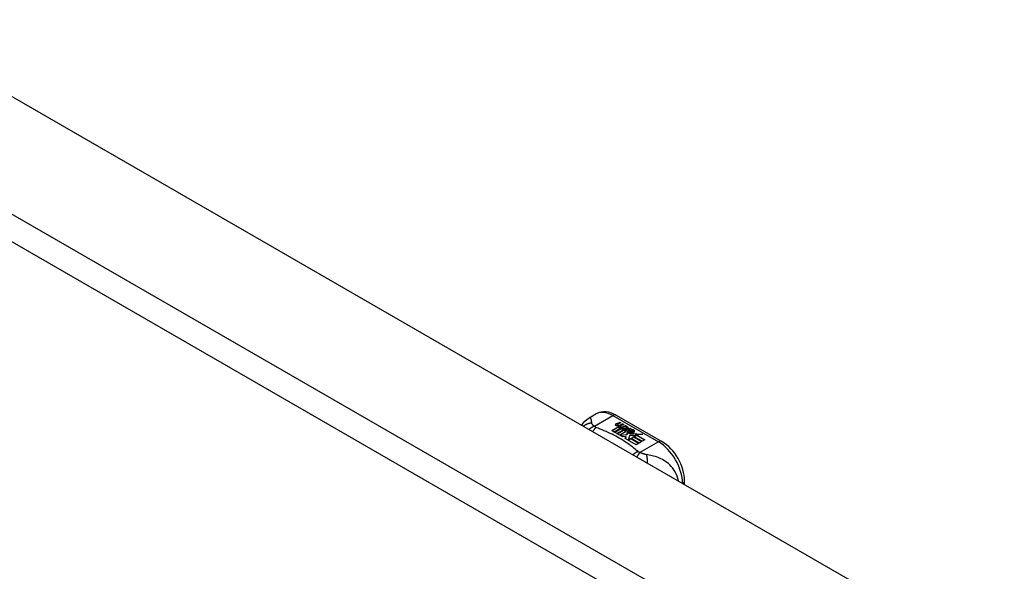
# Model space of a CAD drawing. Header units: inches. Extents: x 19 to 626, y 56 to 294.
# Tile 239 of 256: x 573.36 to 579.07, y 259.56 to 262.76. Entities that reach past the tile are written whole.
import ezdxf

# ---------------------------------------------------------------- set-up
doc = ezdxf.new("R2010")
doc.units = ezdxf.units.IN
doc.header["$MEASUREMENT"] = 0
doc.layers.add('Visible Edges(ANSI)', color=7, linetype='Continuous', lineweight=25)
doc.layers.add('Visible Tangent Edges(ANSI)', color=7, linetype='Continuous', lineweight=25)

msp = doc.modelspace()

# ---------------------------------------------------------------- linework, layer by layer
at = {"layer": 'Visible Edges(ANSI)'}
for p, q in [((533.1409, 285.4434), (579.5306, 258.7293)), ((576.6583, 260.45), (576.6984, 260.4731)), ((576.8163, 260.4653), (577.0807, 260.313)), ((576.7899, 260.3763), (576.8274, 260.3978)), ((576.8274, 260.3962), (576.7913, 260.3754)), ((576.842, 260.3902), (576.8039, 260.3682)), ((576.8059, 260.3671), (576.844, 260.389)), ((576.844, 260.3874), (576.8073, 260.3662)), ((576.8176, 260.4168), (576.8369, 260.4243)), ((576.8369, 260.4227), (576.8176, 260.4152)), ((576.8629, 260.3838), (576.8199, 260.359)), ((576.8208, 260.41), (576.8208, 260.4084)), ((576.8219, 260.3579), (576.8683, 260.3846)), ((576.8664, 260.3819), (576.8233, 260.357)), ((576.8431, 260.4207), (576.824, 260.413)), ((576.8274, 260.3978), (576.8274, 260.3962)), ((576.8294, 260.4073), (576.8294, 260.4057)), ((576.8294, 260.4057), (576.8294, 260.404)), ((576.8394, 260.395), (576.8362, 260.3935)), ((576.8362, 260.3935), (576.842, 260.3902)), ((576.8362, 260.3935), (576.8362, 260.3919)), ((576.8406, 260.3893), (576.8362, 260.3919)), ((576.8366, 260.4009), (576.8366, 260.3993)), ((576.8369, 260.4243), (576.8431, 260.4207)), ((576.8369, 260.4243), (576.8369, 260.4227)), ((576.8414, 260.4201), (576.8369, 260.4227)), ((576.8393, 260.3933), (576.8442, 260.3957)), ((576.8446, 260.3902), (576.8393, 260.3933)), ((576.8589, 260.4116), (576.8398, 260.4039)), ((576.8402, 260.4102), (576.8527, 260.4152)), ((576.8527, 260.4136), (576.8402, 260.4085)), ((576.8402, 260.4102), (576.8402, 260.4085)), ((576.8442, 260.394), (576.8408, 260.3924)), ((576.8442, 260.3957), (576.8428, 260.3965)), ((576.844, 260.389), (576.8545, 260.383)), ((576.844, 260.389), (576.844, 260.3874)), ((576.8545, 260.3814), (576.844, 260.3874)), ((576.8442, 260.3957), (576.8442, 260.394)), ((576.8749, 260.4024), (576.8446, 260.3902)), ((576.8473, 260.3886), (576.8713, 260.3892)), ((576.855, 260.3842), (576.8473, 260.3886)), ((576.8713, 260.3876), (576.8501, 260.3871)), ((576.8527, 260.4152), (576.8589, 260.4116)), ((576.8527, 260.4152), (576.8527, 260.4136)), ((576.8573, 260.4109), (576.8527, 260.4136)), ((576.8545, 260.383), (576.8629, 260.3838)), ((576.8545, 260.383), (576.8545, 260.3814)), ((576.8595, 260.3818), (576.8545, 260.3814)), ((576.87, 260.3856), (576.855, 260.3842)), ((576.8562, 260.401), (576.8687, 260.406)), ((576.8687, 260.4044), (576.8562, 260.3993)), ((576.8683, 260.3846), (576.8635, 260.3778)), ((576.866, 260.3779), (576.871, 260.385)), ((576.871, 260.3834), (576.8668, 260.3774)), ((576.8687, 260.406), (576.8749, 260.4024)), ((576.8687, 260.406), (576.8687, 260.4044)), ((576.8732, 260.4017), (576.8687, 260.4044)), ((576.871, 260.385), (576.87, 260.3856)), ((576.871, 260.385), (576.871, 260.3834)), ((576.8713, 260.3892), (576.8782, 260.4005)), ((576.8782, 260.3989), (576.8713, 260.3876)), ((576.8713, 260.3892), (576.8713, 260.3876)), ((576.8797, 260.3845), (576.8736, 260.3735)), ((576.8782, 260.4005), (576.8858, 260.3961)), ((576.8782, 260.4005), (576.8782, 260.3989)), ((576.8849, 260.395), (576.8782, 260.3989)), ((576.9045, 260.3854), (576.8797, 260.3845)), ((576.8858, 260.3961), (576.8802, 260.3888)), ((576.8802, 260.3888), (576.8813, 260.3882)), ((576.8802, 260.3888), (576.8802, 260.3872)), ((576.8813, 260.3865), (576.8802, 260.3872)), ((576.8813, 260.3882), (576.8968, 260.3898)), ((576.8813, 260.3882), (576.8813, 260.3865)), ((576.8968, 260.3881), (576.8813, 260.3865)), ((576.8968, 260.3898), (576.9045, 260.3854)), ((576.8968, 260.3898), (576.8968, 260.3881)), ((576.9018, 260.3853), (576.8968, 260.3881)), ((576.9015, 260.3807), (576.9057, 260.3832)), ((576.9057, 260.3816), (576.9034, 260.3802)), ((576.9057, 260.3832), (576.9057, 260.3816)), ((576.8039, 260.3682), (576.7899, 260.3763)), ((576.8199, 260.359), (576.8059, 260.3671)), ((576.8534, 260.3397), (576.8219, 260.3579)), ((576.8741, 260.3717), (576.8366, 260.3501)), ((576.8366, 260.3501), (576.877, 260.3534)), ((576.8366, 260.3501), (576.8366, 260.3494)), ((576.877, 260.3518), (576.8381, 260.3485)), ((576.8723, 260.343), (576.8534, 260.3397)), ((576.8635, 260.3778), (576.8741, 260.3717)), ((576.8635, 260.3778), (576.8635, 260.3761)), ((576.8727, 260.3708), (576.8635, 260.3761)), ((576.8736, 260.3735), (576.866, 260.3779)), ((576.8683, 260.3311), (576.8723, 260.343)), ((576.9313, 260.2948), (576.8683, 260.3311)), ((576.8723, 260.3414), (576.8687, 260.3309)), ((576.8723, 260.343), (576.8723, 260.3414)), ((576.877, 260.3534), (576.8813, 260.3671)), ((576.8813, 260.3655), (576.877, 260.3518)), ((576.877, 260.3534), (576.877, 260.3518)), ((576.8813, 260.3671), (576.8813, 260.3655)), ((576.893, 260.3464), (576.8851, 260.3218)), ((576.8851, 260.3218), (576.8999, 260.3303)), ((576.8999, 260.3287), (576.8862, 260.3208)), ((576.8892, 260.3703), (576.8892, 260.3687)), ((576.8927, 260.3793), (576.8927, 260.3776)), ((576.8927, 260.3793), (576.91, 260.3693)), ((576.91, 260.3677), (576.8927, 260.3776)), ((576.9155, 260.3487), (576.893, 260.3464)), ((576.905, 260.3673), (576.8937, 260.3738)), ((576.8992, 260.3612), (576.8971, 260.3562)), ((576.8971, 260.3562), (576.9326, 260.3596)), ((576.9302, 260.3577), (576.8971, 260.3546)), ((576.8971, 260.3562), (576.8971, 260.3546)), ((576.8999, 260.3303), (576.9465, 260.3035)), ((576.8999, 260.3303), (576.8999, 260.3287)), ((576.9451, 260.3027), (576.8999, 260.3287)), ((576.9019, 260.3315), (576.9171, 260.3402)), ((576.9485, 260.3047), (576.9019, 260.3315)), ((576.9171, 260.3386), (576.9033, 260.3307)), ((576.905, 260.3673), (576.905, 260.3657)), ((576.91, 260.3693), (576.91, 260.3677)), ((576.9328, 260.3492), (576.9117, 260.3454)), ((576.9117, 260.3454), (576.9155, 260.3487)), ((576.9133, 260.3726), (576.9133, 260.3709)), ((576.9155, 260.347), (576.9141, 260.3458)), ((576.9155, 260.3487), (576.9155, 260.347)), ((576.9171, 260.3402), (576.9636, 260.3134)), ((576.9171, 260.3402), (576.9171, 260.3386)), ((576.9622, 260.3126), (576.9171, 260.3386)), ((576.9192, 260.3414), (576.9328, 260.3492)), ((576.9657, 260.3146), (576.9192, 260.3414)), ((576.9328, 260.3476), (576.9206, 260.3406)), ((576.9326, 260.3596), (576.9269, 260.3552)), ((576.9269, 260.3552), (576.9693, 260.3559)), ((576.9269, 260.3552), (576.9269, 260.3536)), ((576.9595, 260.3541), (576.9269, 260.3536)), ((576.9328, 260.3492), (576.9328, 260.3476)), ((576.9693, 260.3559), (576.9351, 260.3497)), ((576.9351, 260.3497), (576.9808, 260.3233)), ((576.9351, 260.3497), (576.9351, 260.348)), ((576.9794, 260.3225), (576.9351, 260.348)), ((576.9808, 260.3233), (576.9657, 260.3146)), ((576.8851, 260.3218), (576.8851, 260.3215)), ((576.9465, 260.3035), (576.9313, 260.2948)), ((576.9636, 260.3134), (576.9485, 260.3047)), ((577.2118, 260.0647), (577.2118, 260.0861))]:
    msp.add_line(p, q, dxfattribs=at)
at = {"layer": 'Visible Edges(ANSI)', "flags": 128}
for points in [[(576.6168, 260.4073), (576.6247, 260.4198), (576.6343, 260.4313), (576.6457, 260.4415), (576.6583, 260.45)], [(576.8163, 260.4653), (576.8022, 260.4726), (576.7878, 260.4784), (576.773, 260.4827), (576.7579, 260.4851), (576.7426, 260.4856), (576.7274, 260.4838), (576.7125, 260.4797), (576.6984, 260.4731)], [(577.2118, 260.0861), (577.2111, 260.1022), (577.2092, 260.1185), (577.206, 260.1349), (577.2017, 260.1514), (577.1963, 260.1678), (577.1898, 260.1841), (577.1823, 260.2), (577.1739, 260.2156), (577.1646, 260.2306), (577.1546, 260.2451), (577.1437, 260.2588), (577.1323, 260.2717), (577.1202, 260.2836), (577.1075, 260.2946), (577.0943, 260.3044), (577.0807, 260.313)]]:
    msp.add_lwpolyline(points, dxfattribs=at)
at = {"layer": 'Visible Edges(ANSI)'}
for centre, major_axis, start_param, end_param in [((576.8174, 260.4108), (-0.007, 0), 5.820233, 7.062977), ((576.8174, 260.4092), (-0.007, 0), 5.820233, 6.078955), ((576.8283, 260.4076), (0.0192, 0), 2.164208, 2.67864), ((576.8283, 260.406), (-0.0192, 0), 5.305801, 5.820233), ((576.8241, 260.4146), (-0.0164, 0), 0.779792, 1.90155), ((576.8248, 260.41), (-0.004, 0), 5.90879, 7.175095), ((576.8248, 260.4084), (-0.004, 0), 0, 0.89191), ((576.8287, 260.4091), (-0.0082, 0), 5.323118, 5.90879), ((576.8275, 260.412), (0.0084, 0), 4.033503, 4.932446), ((576.8275, 260.4104), (-0.0084, 0), 0.89191, 1.767313), ((576.8328, 260.4017), (-0.00676, 0), 5.794367, 7.059467), ((576.8328, 260.4001), (-0.00676, 0), 5.794367, 6.071487), ((576.8438, 260.3984), (0.0192, 0), 2.419321, 2.652775), ((576.8438, 260.3967), (-0.0192, 0), 5.560914, 5.794367), ((576.8389, 260.4042), (0.016, 0), 3.905964, 4.740051), ((576.8389, 260.4026), (-0.016, 0), 0.764371, 1.402544), ((576.8394, 260.4055), (-0.016, 0), 0.776281, 1.787416), ((576.8221, 260.4246), (0.031, 0), 4.949028, 5.337665), ((576.8221, 260.423), (-0.031, 0), 1.80809, 2.196072), ((576.8406, 260.4009), (-0.004, 0), 5.908937, 7.173827), ((576.8406, 260.3993), (-0.004, 0), 0, 0.890642), ((576.8445, 260.4), (-0.0082, 0), 5.323254, 5.908937), ((576.8434, 260.4029), (0.0084, 0), 4.032234, 4.932287), ((576.8434, 260.4012), (-0.0084, 0), 0.890642, 1.484281), ((576.8434, 260.4012), (-0.0084, 0), 1.514337, 1.790695), ((576.8384, 260.4156), (0.031, 0), 4.932287, 5.323254), ((576.8384, 260.4139), (-0.031, 0), 1.790695, 2.181662), ((576.8937, 260.3699), (0.0205, 0), 0.343453, 1.17916), ((576.887, 260.3625), (0.0405, 0), 0.638101, 1.087938), ((576.887, 260.3609), (-0.0405, 0), 3.779694, 4.229531), ((576.8914, 260.371), (-0.0101, 0), 5.913952, 6.982716), ((576.8999, 260.3739), (0.022, 0), 3.701478, 4.680599), ((576.8999, 260.3722), (-0.022, 0), 0.559885, 1.507168), ((576.8914, 260.3693), (-0.0101, 0), 5.913952, 6.142632), ((576.8995, 260.3692), (-0.0188, 0), 5.081623, 5.913952), ((576.8995, 260.3675), (-0.0188, 0), 5.081623, 5.913952), ((576.8999, 260.3739), (-0.0199, 0), 0.617996, 1.556283), ((576.8955, 260.3703), (-0.00637, 0), 4.999578, 6.390788), ((576.8965, 260.3704), (-0.0073, 0), 0.107602, 1.123637), ((576.8955, 260.3687), (-0.00637, 0), 0, 0.107602), ((576.8965, 260.3687), (-0.0073, 0), 0.107602, 1.123637), ((576.8981, 260.3724), (0.0112, 0), 4.26523, 5.375571), ((576.8981, 260.3708), (0.0112, 0), 4.26523, 5.375571), ((576.9, 260.3777), (-0.0265, 0), 1.556283, 2.296236), ((576.9069, 260.3726), (0.0064, 0), 5.210263, 6.626638), ((576.9069, 260.3709), (0.0064, 0), 5.210263, 6.283185), ((576.9089, 260.3719), (0.0132, 0), 5.437829, 6.921287), ((576.9089, 260.3703), (0.0132, 0), 0.108138, 0.638101)]:
    msp.add_ellipse(centre, major_axis=major_axis, ratio=0.575862, start_param=start_param, end_param=end_param, dxfattribs=at)
at = {"layer": 'Visible Tangent Edges(ANSI)'}
for p, q in [((532.5505, 285.1034), (578.9402, 258.3893)), ((578.8702, 258.2681), (532.4805, 284.9821)), ((576.6891, 260.4015), (576.7966, 260.4634)), ((576.7966, 260.4634), (577.0611, 260.3111)), ((576.8111, 260.4126), (576.8111, 260.411)), ((576.8176, 260.4168), (576.8176, 260.4152)), ((576.8223, 260.4082), (576.8223, 260.4066)), ((576.8268, 260.4035), (576.8268, 260.4019)), ((576.8381, 260.3991), (576.8381, 260.3975)), ((576.8452, 260.3982), (576.8452, 260.3965)), ((576.8562, 260.401), (576.8562, 260.3993)), ((576.882, 260.3731), (576.882, 260.3715)), ((576.8892, 260.3699), (576.8892, 260.3683)), ((576.8933, 260.3666), (576.8933, 260.3649)), ((576.9195, 260.3764), (576.9195, 260.3748)), ((577.0611, 260.3111), (576.9535, 260.2492))]:
    msp.add_line(p, q, dxfattribs=at)
at = {"layer": 'Visible Tangent Edges(ANSI)', "flags": 128}
for points in [[(576.6742, 260.4198), (576.6739, 260.4222), (576.6736, 260.4246), (576.6733, 260.4269), (576.673, 260.4292), (576.6726, 260.4313), (576.6723, 260.4333), (576.6719, 260.4353), (576.6716, 260.4372), (576.6711, 260.439), (576.6707, 260.4407), (576.6702, 260.4423), (576.6696, 260.4438), (576.669, 260.4452), (576.6684, 260.4464), (576.6677, 260.4476), (576.6669, 260.4486), (576.6661, 260.4494), (576.6652, 260.4501), (576.6642, 260.4507), (576.6632, 260.451), (576.662, 260.4511), (576.6609, 260.451), (576.6596, 260.4506), (576.6583, 260.45)], [(576.6742, 260.4198), (576.6721, 260.4198), (576.67, 260.4197), (576.6679, 260.4195), (576.6658, 260.4193), (576.6637, 260.419), (576.6615, 260.4186), (576.6594, 260.4182), (576.6573, 260.4178), (576.6552, 260.4172), (576.6531, 260.4166), (576.651, 260.416), (576.6489, 260.4153), (576.6469, 260.4145), (576.6448, 260.4137), (576.6428, 260.4128), (576.6408, 260.4118), (576.6388, 260.4108), (576.6369, 260.4097), (576.635, 260.4085), (576.6331, 260.4073), (576.6313, 260.4061), (576.6295, 260.4048), (576.6278, 260.4034), (576.6261, 260.402)], [(576.6891, 260.4015), (576.6878, 260.401), (576.6865, 260.4006), (576.6853, 260.4001), (576.684, 260.3996), (576.6827, 260.399), (576.6814, 260.3985), (576.6801, 260.3979), (576.6788, 260.3972), (576.6775, 260.3966), (576.6762, 260.3959), (576.6749, 260.3952), (576.6736, 260.3945), (576.6723, 260.3937), (576.671, 260.3929), (576.6697, 260.3921), (576.6684, 260.3912), (576.6671, 260.3903), (576.6658, 260.3894), (576.6645, 260.3885), (576.6632, 260.3876), (576.6619, 260.3866), (576.6607, 260.3856), (576.6594, 260.3845), (576.6582, 260.3835)], [(576.6891, 260.4015), (576.6879, 260.4024), (576.6868, 260.4033), (576.6858, 260.4042), (576.6847, 260.4051), (576.6837, 260.406), (576.6828, 260.4068), (576.6819, 260.4077), (576.681, 260.4086), (576.6802, 260.4094), (576.6794, 260.4102), (576.6787, 260.4111), (576.678, 260.4119), (576.6774, 260.4127), (576.6769, 260.4134), (576.6764, 260.4141), (576.676, 260.4147), (576.6757, 260.4154), (576.6753, 260.4161), (576.6751, 260.4167), (576.6748, 260.4173), (576.6746, 260.418), (576.6744, 260.4186), (576.6743, 260.4192), (576.6742, 260.4198)], [(576.6994, 260.395), (576.6986, 260.3943), (576.6978, 260.3936), (576.697, 260.3928), (576.6961, 260.3921), (576.6953, 260.3913), (576.6945, 260.3905), (576.6936, 260.3896), (576.6928, 260.3888), (576.6919, 260.3879), (576.6911, 260.3869), (576.6902, 260.386), (576.6894, 260.385), (576.6885, 260.384), (576.6877, 260.383), (576.6869, 260.3819), (576.686, 260.3808), (576.6852, 260.3797), (576.6843, 260.3786), (576.6835, 260.3774), (576.6827, 260.3762), (576.6818, 260.375), (576.681, 260.3738), (576.6802, 260.3725), (576.6794, 260.3713)], [(576.6994, 260.395), (576.6989, 260.3952), (576.6984, 260.3954), (576.6979, 260.3956), (576.6975, 260.3958), (576.697, 260.3961), (576.6965, 260.3963), (576.696, 260.3965), (576.6956, 260.3968), (576.6951, 260.397), (576.6947, 260.3973), (576.6942, 260.3975), (576.6938, 260.3978), (576.6934, 260.3981), (576.693, 260.3983), (576.6926, 260.3986), (576.6922, 260.3989), (576.6917, 260.3992), (576.6913, 260.3995), (576.6909, 260.3998), (576.6905, 260.4002), (576.6902, 260.4005), (576.6898, 260.4008), (576.6894, 260.4011), (576.6891, 260.4015)], [(576.9422, 260.2552), (576.9342, 260.262), (576.9261, 260.2689), (576.9177, 260.2757), (576.9092, 260.2824), (576.9005, 260.289), (576.8915, 260.2955), (576.8824, 260.3019), (576.873, 260.3082), (576.8635, 260.3144), (576.8537, 260.3205), (576.8438, 260.3266), (576.8337, 260.3325), (576.8234, 260.3383), (576.813, 260.344), (576.8023, 260.3496), (576.7915, 260.3551), (576.7806, 260.3605), (576.7694, 260.3658), (576.7581, 260.3709), (576.7467, 260.376), (576.7351, 260.3809), (576.7233, 260.3857), (576.7114, 260.3903), (576.6994, 260.395)], [(576.9422, 260.2552), (576.9411, 260.2547), (576.9399, 260.2542), (576.9387, 260.2536), (576.9375, 260.2531), (576.9363, 260.2525), (576.9351, 260.2519), (576.9339, 260.2513), (576.9327, 260.2506), (576.9314, 260.2499), (576.9302, 260.2492), (576.929, 260.2485), (576.9277, 260.2477), (576.9265, 260.247), (576.9253, 260.2462), (576.924, 260.2453), (576.9228, 260.2445), (576.9216, 260.2436), (576.9203, 260.2427), (576.9191, 260.2417), (576.9179, 260.2408), (576.9166, 260.2398), (576.9154, 260.2388), (576.9142, 260.2378), (576.913, 260.2367)], [(576.9535, 260.2492), (576.9528, 260.2485), (576.9521, 260.2477), (576.9513, 260.2469), (576.9505, 260.2461), (576.9498, 260.2452), (576.949, 260.2444), (576.9482, 260.2435), (576.9474, 260.2425), (576.9466, 260.2416), (576.9459, 260.2406), (576.9451, 260.2396), (576.9443, 260.2386), (576.9435, 260.2375), (576.9427, 260.2364), (576.9418, 260.2353), (576.941, 260.2342), (576.9402, 260.2331), (576.9394, 260.2319), (576.9386, 260.2307), (576.9378, 260.2294), (576.937, 260.2282), (576.9362, 260.2269), (576.9354, 260.2256), (576.9346, 260.2243)], [(576.9535, 260.2492), (576.9529, 260.2494), (576.9524, 260.2496), (576.9518, 260.2498), (576.9512, 260.25), (576.9507, 260.2503), (576.9501, 260.2505), (576.9496, 260.2507), (576.9491, 260.251), (576.9486, 260.2512), (576.9481, 260.2514), (576.9476, 260.2517), (576.9471, 260.2519), (576.9467, 260.2522), (576.9462, 260.2524), (576.9458, 260.2527), (576.9454, 260.2529), (576.9449, 260.2532), (576.9445, 260.2535), (576.9441, 260.2537), (576.9437, 260.254), (576.9433, 260.2543), (576.943, 260.2546), (576.9426, 260.2549), (576.9422, 260.2552)], [(576.9902, 260.2378), (576.9889, 260.238), (576.9875, 260.2383), (576.9862, 260.2385), (576.9848, 260.2388), (576.9835, 260.2391), (576.9821, 260.2394), (576.9807, 260.2398), (576.9793, 260.2401), (576.9779, 260.2405), (576.9764, 260.2409), (576.975, 260.2413), (576.9734, 260.2418), (576.9717, 260.2424), (576.97, 260.2429), (576.9683, 260.2435), (576.9666, 260.2441), (576.965, 260.2447), (576.9633, 260.2453), (576.9616, 260.2459), (576.96, 260.2466), (576.9584, 260.2472), (576.9567, 260.2479), (576.9551, 260.2485), (576.9535, 260.2492)], [(577.1759, 260.0853), (577.1729, 260.0995), (577.1687, 260.1133), (577.1633, 260.1264), (577.157, 260.1386), (577.15, 260.1498), (577.1425, 260.1602), (577.1345, 260.1695), (577.1263, 260.178), (577.118, 260.1856), (577.1095, 260.1925), (577.1009, 260.1986), (577.0923, 260.2041), (577.0838, 260.209), (577.0752, 260.2134), (577.0666, 260.2173), (577.0581, 260.2208), (577.0496, 260.2239), (577.0411, 260.2267), (577.0326, 260.2291), (577.0242, 260.2313), (577.0158, 260.2332), (577.0073, 260.235), (576.9987, 260.2365), (576.9902, 260.2378)], [(576.9902, 260.2378), (576.9906, 260.2363), (576.991, 260.2348), (576.9914, 260.2332), (576.9918, 260.2315), (576.9921, 260.2298), (576.9925, 260.2281), (576.9928, 260.2263), (576.9931, 260.2244), (576.9934, 260.2225), (576.9936, 260.2205), (576.9939, 260.2186), (576.9941, 260.2165), (576.9943, 260.2144), (576.9944, 260.2123), (576.9946, 260.2102), (576.9947, 260.208), (576.9948, 260.2058), (576.9949, 260.2035), (576.995, 260.2012), (576.995, 260.1989), (576.995, 260.1966), (576.995, 260.1943), (576.995, 260.1919), (576.9949, 260.1896)]]:
    msp.add_lwpolyline(points, dxfattribs=at)
at = {"layer": 'Visible Tangent Edges(ANSI)'}
for centre, major_axis, ratio, start_param, end_param in [((576.7966, 260.3025), (-0.0982, 0.1706), 0.578093, 5.499721, 6.283185), ((576.7966, 260.4312), (0.0196, 0.0341), 0.578093, 0, 0.783464), ((577.0611, 260.2789), (0.0196, 0.0341), 0.578093, 0, 0.783464), ((577.0611, 260.1502), (0.0982, -0.1706), 0.578093, 0.795218, 2.358128), ((577.1724, 260.0861), (0.0394, 0), 0.575862, 5.537379, 6.283185)]:
    msp.add_ellipse(centre, major_axis=major_axis, ratio=ratio, start_param=start_param, end_param=end_param, dxfattribs=at)

doc.saveas('drawing.dxf')
